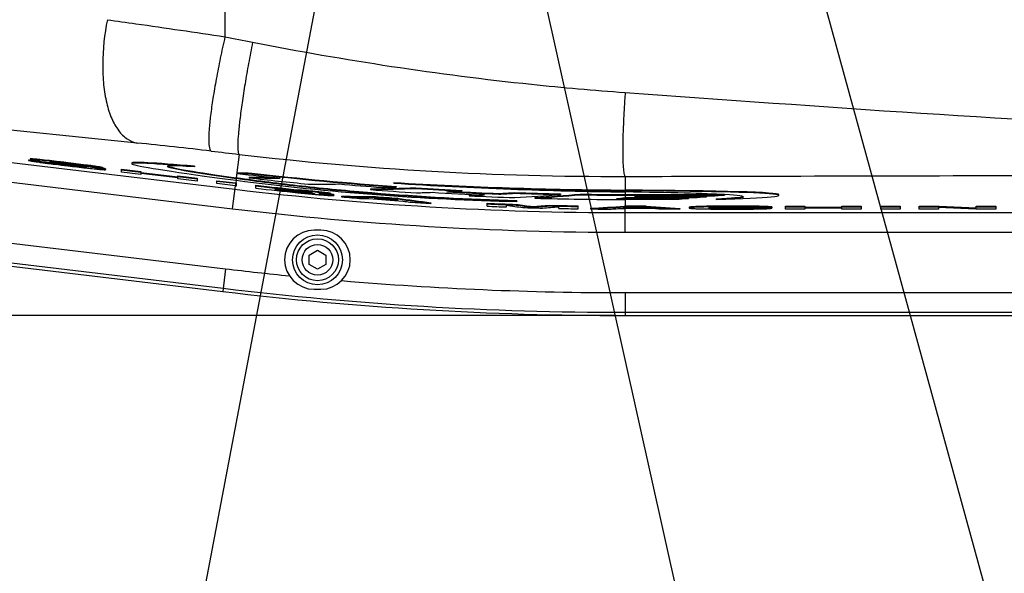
# Model space of a CAD drawing. Header units: millimetres. Extents: x 0 to 3360, y 0 to 2376.
# Tile 110 of 144: x 1596 to 1746, y 1737 to 1821. Entities that reach past the tile are written whole.
import ezdxf

# ---------------------------------------------------------------- set-up
doc = ezdxf.new("R2010")
doc.units = ezdxf.units.MM
doc.header["$LTSCALE"] = 184.8
doc.layers.get('0').update_dxf_attribs({"linetype": 'CONTINUOUS'})
for name, color, linetype in [('1_DESIGN', 7, 'CONTINUOUS'), ('DRA_ITEM', 7, 'CONTINUOUS'), ('DRAFT', 7, 'CONTINUOUS'), ('DRIV_DIM', 7, 'CONTINUOUS'), ('ROUND', 7, 'CONTINUOUS')]:
    doc.layers.add(name, color=color, linetype=linetype)
doc.styles.get("Standard").update_dxf_attribs({"font": 'txt', "width": 0.8})
doc.dimstyles.new('DIMSTYLE_2', dxfattribs={"dimtxt": 19, "dimasz": 9, "dimexe": 2, "dimexo": 1.5, "dimgap": 4.75, "dimtad": 1, "dimdec": 3, "dimdsep": 46, "dimtxsty": 'STANDARD', "dimblk": 'OPEN', "dimblk1": 'OPEN', "dimblk2": 'OPEN', "dimcen": 0.09, "dimadec": 3, "dimazin": 2, "dimtp": 0.5, "dimtm": 0.5, "dimtfac": 1, "dimtdec": 3, "dimtofl": 0, "dimtmove": 0, "dimatfit": 3, "dimldrblk": 'OPEN', "dimfxl": 1, "dimtolj": 1, "dimarcsym": 0})

# ---------------------------------------------------------------- blocks, each defined once
blk = doc.blocks.new('_OPEN')
at = {"color": 0, "linetype": 'BYBLOCK'}
for p, q in [((0, 0), (-1, 0.333)), ((-1, -0.333), (0, 0)), ((-1, 0), (0, 0))]:
    blk.add_line(p, q, dxfattribs=at)
blk = doc.blocks.new('*D60')
at = {"layer": 'DRIV_DIM', "color": 2, "linetype": 'CONTINUOUS'}
for p, q in [((1686.36, 1960.15), (1323.44, 1960.15)), ((1325.44, 1960.15), (1325.44, 1868.15)), ((1325.44, 1776.15), (1325.44, 1868.15)), ((1686.36, 1776.15), (1323.44, 1776.15))]:
    blk.add_line(p, q, dxfattribs=at)
at = {"layer": 'DRIV_DIM', "color": 2, "linetype": 'CONTINUOUS', "xscale": 9, "yscale": 9, "zscale": 9}
for p, rotation in [((1325.44, 1960.15), 90), ((1325.44, 1776.15), 270)]:
    blk.add_blockref('_OPEN', p, dxfattribs=dict(at, rotation=rotation))

msp = doc.modelspace()

# ---------------------------------------------------------------- linework, layer by layer
at = {"color": 7, "linetype": 'CONTINUOUS'}
for p, q in [((1596.98683, 1799.9046), (1596.98683, 1799.80382)), ((1596.98683, 1799.9046), (1597.56379, 1799.83542)), ((1596.98683, 1799.80382), (1599.94, 1799.44974)), ((1597.25262, 1800.01361), (1597.25262, 1799.91283)), ((1598.68979, 1799.92005), (1598.67998, 1799.92102)), ((1599.94, 1799.50089), (1599.94, 1799.44974)), ((1600.21618, 1799.46557), (1600.41835, 1799.43981)), ((1600.98962, 1799.21103), (1601.02023, 1799.20721)), ((1601.01084, 1799.27875), (1600.99675, 1799.28064)), ((1601.35301, 1799.39372), (1601.1994, 1799.41352)), ((1601.34431, 1799.32255), (1601.46133, 1799.30779)), ((1601.36585, 1799.39208), (1601.35301, 1799.39372)), ((1601.46133, 1799.30779), (1602.54791, 1799.17112)), ((1602.54791, 1799.17112), (1603.3431, 1799.07116)), ((1602.61794, 1799.31511), (1602.71597, 1799.30337)), ((1602.63722, 1799.37585), (1602.62538, 1799.37727)), ((1602.6492, 1799.47519), (1602.63722, 1799.47663)), ((1603.10973, 1799.01548), (1603.09776, 1799.01692)), ((1603.3431, 1799.07116), (1604.31885, 1798.94819)), ((1603.36442, 1799.14023), (1603.35199, 1799.14178)), ((1605.06713, 1798.79207), (1605.05682, 1798.79313)), ((1608.31507, 1798.58142), (1605.37382, 1798.93408)), ((1605.74611, 1798.6467), (1605.75719, 1798.64547)), ((1605.75719, 1798.64547), (1605.77312, 1798.6437)), ((1606.68989, 1798.86095), (1606.6767, 1798.8628)), ((1606.70445, 1798.9597), (1606.68989, 1798.96173)), ((1607.32939, 1798.6312), (1607.31631, 1798.63299)), ((1607.76588, 1798.70051), (1607.75138, 1798.70286)), ((1607.78346, 1798.79843), (1607.76588, 1798.80129)), ((1608.08451, 1798.52299), (1608.07049, 1798.52513)), ((1608.32699, 1798.68077), (1608.32699, 1798.57999)), ((1608.72074, 1798.4934), (1608.72074, 1798.39262)), ((1611.15218, 1797.99555), (1611.15218, 1798.44804)), ((1611.15218, 1798.44804), (1614.10534, 1798.09396)), ((1611.15218, 1798.34726), (1614.10534, 1797.99318)), ((1612.69757, 1799.40235), (1612.69757, 1799.30157)), ((1622.2506, 1798.80427), (1622.25776, 1798.80376)), ((1622.25776, 1798.90453), (1622.25776, 1798.80376)), ((1614.10534, 1797.64147), (1611.15218, 1797.99555)), ((1614.10534, 1798.09396), (1614.10534, 1797.85923)), ((1619.7262, 1797.18528), (1614.10534, 1797.85923)), ((1614.10534, 1797.79619), (1614.10534, 1797.64147)), ((1619.7262, 1797.12225), (1614.10534, 1797.79619)), ((1614.11726, 1797.95858), (1619.71037, 1797.28796)), ((1619.7262, 1797.18528), (1619.7262, 1797.42001)), ((1619.7262, 1797.42001), (1622.67936, 1797.06593)), ((1619.7262, 1797.31923), (1622.67936, 1796.96515)), ((1619.7262, 1796.96753), (1619.7262, 1797.12225)), ((1622.67936, 1796.61344), (1619.7262, 1796.96753)), ((1622.67936, 1797.06593), (1622.67936, 1796.61344)), ((1628.80954, 1797.91361), (1628.80954, 1797.81284)), ((1630.57792, 1797.24809), (1630.57792, 1797.14736)), ((1630.99336, 1797.86797), (1630.99336, 1797.76725)), ((1625.68175, 1796.25345), (1625.68175, 1796.70594)), ((1625.68175, 1796.70594), (1628.53659, 1796.36364)), ((1628.52468, 1796.26429), (1625.68175, 1796.60516)), ((1628.4831, 1795.91757), (1625.68175, 1796.25345)), ((1628.63491, 1795.89939), (1628.63491, 1796.35186)), ((1631.59792, 1795.55403), (1631.59792, 1796.00619)), ((1634.55108, 1795.4394), (1634.55108, 1795.51594)), ((1634.55108, 1795.29062), (1634.55108, 1795.37645)), ((1649.07792, 1795.45216), (1649.07792, 1795.3518)), ((1652.64151, 1796.42674), (1652.64151, 1796.32643)), ((1652.99336, 1795.8265), (1652.99336, 1795.72619)), ((1655.99336, 1795.62444), (1655.99336, 1795.52418)), ((1637.55347, 1795.0628), (1638.02182, 1795.01534)), ((1638.003, 1795.08048), (1637.59284, 1795.12171)), ((1638.20887, 1795.06006), (1638.003, 1795.08048)), ((1638.02182, 1795.01534), (1638.03877, 1795.01362)), ((1639.07388, 1794.76351), (1639.24219, 1794.74742)), ((1640.01539, 1794.67529), (1640.16543, 1794.66167)), ((1640.16543, 1794.66167), (1640.45908, 1794.63541)), ((1640.45908, 1794.63541), (1640.51818, 1794.63019)), ((1641.21221, 1794.57083), (1641.33115, 1794.56106)), ((1641.85306, 1794.82219), (1641.84235, 1794.82341)), ((1641.86497, 1794.92131), (1641.85306, 1794.92268)), ((1642.97745, 1794.54625), (1642.96591, 1794.54774)), ((1643.02667, 1794.74915), (1643.02667, 1794.64868)), ((1643.47949, 1794.5547), (1643.47949, 1794.45424)), ((1644.6706, 1794.3445), (1644.6706, 1794.24407)), ((1649.8091, 1794.27476), (1649.8091, 1794.1744)), ((1653.14618, 1794.03046), (1653.14618, 1793.93015)), ((1653.15959, 1794.02861), (1653.14618, 1794.03046)), ((1653.24303, 1793.9168), (1653.22962, 1793.91865)), ((1660.63175, 1795.02079), (1660.62755, 1795.02062)), ((1662.99336, 1795.22386), (1662.99336, 1795.12368)), ((1664.07792, 1794.50641), (1664.07792, 1794.40623)), ((1668.62755, 1794.74625), (1668.62755, 1794.64611)), ((1668.63335, 1794.64645), (1668.62755, 1794.64611)), ((1670.99336, 1794.88734), (1670.98725, 1794.88696)), ((1670.99336, 1794.88734), (1670.99336, 1794.78722)), ((1674.09609, 1794.12958), (1674.09609, 1794.02948)), ((1677.99336, 1794.69881), (1677.99336, 1794.59873)), ((1680.99336, 1794.64825), (1680.98542, 1794.6476)), ((1680.99336, 1794.64825), (1680.99336, 1794.54818)), ((1686.5431, 1793.97951), (1686.5338, 1793.97865)), ((1687.86152, 1794.60075), (1702.6756, 1794.60075)), ((1687.86152, 1794.50069), (1702.99336, 1794.50069)), ((1698.8077, 1794.0991), (1687.86152, 1794.0991)), ((1687.86152, 1794.07694), (1697.5338, 1794.07694)), ((1687.86152, 1793.97687), (1697.5338, 1793.97687)), ((1696.09609, 1793.83893), (1687.86152, 1793.83893)), ((1690.53748, 1794.361), (1689.26358, 1794.23878)), ((1689.26358, 1794.23878), (1700.26358, 1794.23878)), ((1690.30649, 1794.33884), (1700.26358, 1794.33884)), ((1701.53748, 1794.361), (1690.53748, 1794.361)), ((1697.5338, 1793.97687), (1696.09609, 1793.83893)), ((1697.5338, 1794.07694), (1697.5338, 1793.97687)), ((1700.26358, 1794.23878), (1698.8077, 1794.0991)), ((1700.26358, 1794.33884), (1700.26358, 1794.23878)), ((1702.99336, 1794.50069), (1701.53748, 1794.361)), ((1701.72896, 1793.94287), (1701.72896, 1793.84281)), ((1702.99336, 1794.58333), (1702.99336, 1794.50069)), ((1703.00602, 1794.5837), (1703.01204, 1794.58337)), ((1711.28915, 1794.48665), (1711.28915, 1794.58671)), ((1653.21508, 1793.7117), (1653.20103, 1793.7137)), ((1658.28468, 1793.34846), (1658.28468, 1793.24822)), ((1666.83901, 1792.81374), (1666.83901, 1793.26341)), ((1669.79218, 1792.69793), (1669.79218, 1792.95224)), ((1671.24908, 1793.09676), (1671.24908, 1792.99665)), ((1671.26229, 1793.09498), (1671.24908, 1793.09676)), ((1671.3452, 1793.63744), (1671.3452, 1793.53732)), ((1673.76911, 1792.66237), (1673.75622, 1792.66405)), ((1673.76911, 1792.76247), (1673.76911, 1792.66237)), ((1673.77651, 1792.66292), (1673.76911, 1792.66237)), ((1676.28914, 1792.95417), (1676.28141, 1792.95357)), ((1676.28914, 1792.95417), (1676.28914, 1792.85409)), ((1677.74603, 1792.4731), (1677.74603, 1792.7273)), ((1680.6992, 1792.42195), (1680.6992, 1792.87126)), ((1682.58923, 1792.49845), (1682.58923, 1792.39838)), ((1687.72774, 1792.81981), (1687.72117, 1792.81936)), ((1687.72774, 1792.81981), (1687.72774, 1792.71974)), ((1687.86152, 1792.52811), (1687.85536, 1792.52766)), ((1691.0648, 1792.81979), (1687.86152, 1792.81979)), ((1687.86152, 1792.71973), (1691.0648, 1792.71973)), ((1689.33228, 1792.63675), (1687.86152, 1792.52811)), ((1687.86152, 1792.5066), (1691.13372, 1792.5066)), ((1691.97044, 1792.44401), (1687.86152, 1792.44401)), ((1689.74878, 1792.60666), (1688.92489, 1792.60666)), ((1691.13372, 1792.5066), (1689.33228, 1792.63675)), ((1691.0648, 1792.81979), (1691.0648, 1792.71973)), ((1691.0648, 1792.81979), (1696.20332, 1792.47058)), ((1691.0648, 1792.71973), (1696.20332, 1792.37052)), ((1692.97452, 1792.37052), (1691.97044, 1792.44401)), ((1696.20332, 1792.37052), (1692.97452, 1792.37052)), ((1696.20332, 1792.47058), (1696.20332, 1792.37052)), ((1697.62083, 1792.64293), (1697.62083, 1792.54287)), ((1701.53632, 1792.55612), (1701.52561, 1792.55645)), ((1707.2383, 1792.59196), (1707.23183, 1792.59148)), ((1707.2383, 1792.59196), (1707.2383, 1792.4919)), ((1707.2383, 1792.59196), (1710.19147, 1792.59196)), ((1707.2383, 1792.4919), (1710.19147, 1792.4919)), ((1710.221, 1792.60427), (1707.26784, 1792.60427)), ((1710.19147, 1792.59196), (1710.19147, 1792.4919)), ((1710.221, 1792.70433), (1710.221, 1792.60427)), ((1712.26853, 1792.37052), (1712.26853, 1792.81979)), ((1712.26853, 1792.81979), (1715.22169, 1792.81979)), ((1712.26853, 1792.71973), (1715.22169, 1792.71973)), ((1715.22169, 1792.37052), (1712.26853, 1792.37052)), ((1715.22169, 1792.81979), (1715.22169, 1792.58673)), ((1715.22169, 1792.68679), (1720.84255, 1792.68679)), ((1715.22169, 1792.58673), (1720.84255, 1792.58673)), ((1715.22169, 1792.52414), (1715.22169, 1792.37052)), ((1720.84255, 1792.52414), (1715.22169, 1792.52414)), ((1720.84255, 1792.58673), (1720.84255, 1792.81979)), ((1720.84255, 1792.81979), (1723.79571, 1792.81979)), ((1720.84255, 1792.71973), (1723.79571, 1792.71973)), ((1720.84255, 1792.37052), (1720.84255, 1792.52414)), ((1723.79571, 1792.37052), (1720.84255, 1792.37052)), ((1723.79571, 1792.81979), (1723.79571, 1792.37052)), ((1726.7981, 1792.37052), (1726.7981, 1792.81979)), ((1726.7981, 1792.81979), (1729.75126, 1792.81979)), ((1726.7981, 1792.71973), (1729.75126, 1792.71973)), ((1729.75126, 1792.37052), (1726.7981, 1792.37052)), ((1729.75126, 1792.81979), (1729.75126, 1792.37052)), ((1732.62567, 1792.37052), (1732.62567, 1792.81979)), ((1732.62567, 1792.81979), (1735.71666, 1792.81979)), ((1732.62567, 1792.71973), (1735.71666, 1792.71973)), ((1735.57885, 1792.37052), (1732.62567, 1792.37052)), ((1735.57885, 1792.6102), (1735.57885, 1792.37052)), ((1741.25876, 1792.37052), (1735.57885, 1792.6102)), ((1735.71666, 1792.81979), (1735.71666, 1792.71973)), ((1735.71666, 1792.81979), (1741.34735, 1792.58082)), ((1735.71666, 1792.71973), (1741.34735, 1792.48076)), ((1744.30052, 1792.37052), (1741.25876, 1792.37052)), ((1741.34735, 1792.48076), (1741.34735, 1792.81979)), ((1741.34735, 1792.81979), (1744.30052, 1792.81979)), ((1741.34735, 1792.71973), (1744.30052, 1792.71973)), ((1744.30052, 1792.81979), (1744.30052, 1792.37052)), ((1641.49336, 1789.14829), (1640.49336, 1789.14829)), ((1640.49336, 1780.14829), (1641.49336, 1780.14829))]:
    msp.add_line(p, q, dxfattribs=at)
at = {"color": 9, "linetype": 'CONTINUOUS'}
for p, q in [((1598.67998, 1799.92102), (1598.67998, 1799.82024)), ((1600.41099, 1799.55579), (1600.41099, 1799.52193)), ((1601.01084, 1799.36469), (1601.01084, 1799.27875)), ((1601.36585, 1799.46011), (1601.36585, 1799.39208)), ((1602.63722, 1799.47663), (1602.63722, 1799.37585)), ((1603.10973, 1799.10052), (1603.10973, 1799.01548)), ((1603.36442, 1799.22445), (1603.36442, 1799.14023)), ((1605.06713, 1798.85198), (1605.06713, 1798.79207)), ((1606.68989, 1798.96173), (1606.68989, 1798.86095)), ((1607.32939, 1798.6996), (1607.32939, 1798.6312)), ((1607.76588, 1798.80129), (1607.76588, 1798.70051)), ((1608.08451, 1798.60906), (1608.08451, 1798.52299)), ((1628.61658, 1797.03078), (1628.58545, 1796.77115)), ((1628.52468, 1796.26429), (1628.4831, 1795.91757)), ((1638.23269, 1795.29723), (1638.23269, 1795.19667)), ((1637.59284, 1795.19879), (1637.59284, 1795.12171)), ((1637.60269, 1795.05781), (1637.60269, 1794.97203)), ((1639.04116, 1795.05015), (1639.04116, 1794.98004)), ((1639.50341, 1794.86401), (1639.50341, 1794.78741)), ((1639.7585, 1794.96867), (1639.7585, 1794.92178)), ((1640.21797, 1794.78681), (1640.21797, 1794.73224)), ((1641.85306, 1794.92268), (1641.85306, 1794.82219)), ((1642.97745, 1794.64672), (1642.97745, 1794.54625)), ((1687.86152, 1795.17311), (1687.86152, 1794.98162)), ((1687.86152, 1794.50069), (1687.86152, 1794.0991)), ((1687.86152, 1793.97687), (1687.86152, 1793.83893)), ((1687.86152, 1792.71973), (1687.86152, 1792.52811)), ((1687.86152, 1792.5066), (1687.86152, 1792.44401)), ((1699.39273, 1792.77664), (1699.39273, 1792.67658)), ((1701.53632, 1792.55612), (1701.53632, 1792.45606)), ((1704.13748, 1792.52582), (1704.13748, 1792.42576)), ((1704.17686, 1792.82737), (1704.17686, 1792.72731)), ((1705.9586, 1792.54004), (1705.9586, 1792.43998)), ((1707.06112, 1792.81362), (1707.06112, 1792.71356)), ((1709.11612, 1792.7747), (1709.11612, 1792.67464))]:
    msp.add_line(p, q, dxfattribs=at)
at = {"color": 7, "linetype": 'CONTINUOUS'}
for centre, radius, start, end in [((1622.95329, 1979.21353), 181.18032, 262.4574201, 262.7906939), ((1628.49676, 2019.90655), 222.40314, 262.6151312, 262.895383), ((1601.28697, 1805.40925), 5.95214, 260.6641202, 261.5370129), ((1599.70336, 1790.58211), 9.00173, 85.0034471, 85.7795593), ((1651.76212, 2206.77465), 410.71396, 262.9032289, 263.1775151), ((1682.43332, 2434.66064), 640.42024, 262.72771427, 262.9068115), ((1645.24078, 2150.72958), 354.2911, 263.1479788, 263.5996383), ((1605.96843, 1787.66339), 11.28199, 80.1431551, 80.7421178), ((1605.44462, 1781.11711), 17.60494, 80.6380821, 81.3758723), ((1687.86152, 2291.14829), 496.85713, 263.1742026, 263.9285374), ((1687.86152, 2291.14829), 497.3111, 263.3856092, 264.4284147), ((1687.86152, 2291.14829), 496.54755, 263.4236487, 265.9733077), ((1687.86152, 2291.14829), 496.64761, 263.4249795, 265.9741203), ((1687.86152, 2291.14829), 498.77777, 263.1628458, 263.1804088), ((1687.86152, 2291.14829), 498.42857, 263.1628458, 263.1756082), ((1687.86152, 2291.14829), 498.3285, 263.1628458, 263.1742314), ((1687.86152, 2291.14829), 498.3285, 263.5172168, 264.2844048), ((1687.86152, 2291.14829), 498.42857, 263.5185238, 264.285556), ((1687.86152, 2291.14829), 498.77777, 263.5230811, 264.2600222), ((1687.86152, 2291.14829), 498.49115, 263.8608428, 264.2635341), ((1687.86152, 2291.14829), 498.56725, 263.8617835, 264.213247), ((1687.86152, 2291.14829), 498.62984, 263.8625569, 264.209428), ((1687.86152, 2291.14829), 498.71519, 263.8636113, 264.2161063), ((1687.86152, 2291.14829), 496.85713, 264.9712877, 265.723328), ((1687.86152, 2291.14829), 497.3111, 265.5271555, 266.3356778), ((1691.25242, 2437.03328), 641.76907, 266.55081753, 269.69726678), ((1691.25331, 2437.10114), 641.937, 266.551641, 269.69726621), ((1687.86152, 2291.14829), 496.54755, 266.3202574, 267.1293037), ((1687.86152, 2291.14829), 496.64761, 266.3209998, 267.1298826), ((1660.24456, 2017.25914), 223.43727, 264.1839853, 264.5742584), ((1662.55703, 2039.24261), 245.60434, 264.2561776, 264.5133558), ((1652.09448, 1935.13009), 140.75661, 264.3385772, 264.6789276), ((1648.11327, 1890.0344), 95.63548, 264.6024934, 264.7196633), ((1657.88254, 1990.39732), 196.53587, 264.5576304, 264.7840195), ((1644.01251, 1845.5717), 50.98408, 264.7101223, 264.926058), ((1642.23814, 1825.37579), 30.71039, 264.891101, 265.8203314), ((1637.42149, 1773.12256), 21.8387, 82.7532621, 83.2432525), ((1641.66846, 1817.64354), 22.95718, 265.8318352, 266.2705318), ((1641.48516, 1814.86544), 20.17304, 266.2767831, 266.3985228), ((1640.75146, 1803.06635), 8.35117, 266.337317, 267.2524798), ((1651.82035, 1922.68559), 128.5532, 264.9561427, 265.2665996), ((1647.75396, 1873.10499), 78.80609, 265.3251261, 265.9226223), ((1640.42641, 1774.85442), 19.85639, 82.6521137, 83.1225123), ((1641.26859, 1781.36984), 13.38635, 81.9025692, 82.4456645), ((1687.86152, 2291.14829), 498.77777, 265.0323348, 265.3931849), ((1687.86152, 2291.14829), 498.70428, 265.5082274, 266.1126449), ((1687.86152, 2291.14829), 498.64169, 265.6052297, 266.0157855), ((1687.86152, 2291.14829), 498.3285, 265.6206247, 266.0053356), ((1687.86152, 2291.14829), 498.42857, 265.6215056, 266.0061388), ((1687.86152, 2291.14829), 498.54163, 265.7610738, 265.8548633), ((1687.86152, 2291.14829), 497.08412, 266.6072125, 267.5305404), ((1687.86152, 2291.14829), 496.87459, 266.8580121, 267.7815312), ((1687.86152, 2291.14829), 496.77453, 266.9797266, 267.7810841), ((1687.86152, 2291.14829), 497.3111, 267.2588188, 268.0659751), ((1687.86152, 2291.14829), 496.54755, 268.0532365, 268.8612542), ((1687.86152, 2291.14829), 496.64761, 268.0536289, 268.8614837), ((1687.86152, 2291.14829), 497.30936, 268.4138609, 270), ((1687.86152, 2291.14829), 496.54755, 269.2074689, 270), ((1687.86152, 2291.14829), 496.64761, 269.2076285, 270), ((1687.86152, 2291.14829), 497.17142, 269.8469889, 270), ((1687.86152, 2291.14829), 497.07136, 269.9672474, 270), ((1687.86152, 2291.14829), 497.04919, 269.9937958, 270), ((1687.86152, 2291.14829), 498.77777, 266.2288169, 266.6004441), ((1687.86152, 2291.14829), 498.3285, 267.5822001, 268.0896148), ((1687.86152, 2291.14829), 498.42857, 267.5826858, 268.0899985), ((1687.86152, 2291.14829), 498.77777, 267.5843792, 267.9238778), ((1687.86152, 2291.14829), 498.77777, 268.2112622, 268.5506347), ((1687.86152, 2291.14829), 498.3285, 268.6693355, 269.1764771), ((1687.86152, 2291.14829), 498.42857, 268.6696027, 269.1766425), ((1687.86152, 2291.14829), 498.77777, 268.8379302, 269.177219), ((1687.86152, 2291.14829), 498.77777, 269.3943477, 269.7539489), ((1687.86152, 2291.14829), 498.70428, 269.8692706, 270), ((1687.86152, 2291.14829), 498.64169, 269.9665299, 270), ((1687.86152, 2291.14829), 498.3285, 269.9846181, 270), ((1687.86152, 2291.14829), 498.42857, 269.9846211, 270), ((1704.39367, 1535.79778), 257.02969, 89.4053758, 90.0483299), ((1704.39367, 1535.69778), 257.02962, 89.4053757, 90.04833), ((1706.29704, 1805.17226), 12.61546, 273.6401571, 274.24941), ((1640.49336, 1784.64829), 4.5, 90, 270), ((1641.49336, 1784.64829), 4.5, 270, 90)]:
    msp.add_arc(centre, radius, start, end, dxfattribs=at)
at = {"color": 9, "linetype": 'CONTINUOUS'}
for start, end in [(263.1628458, 264.261448), (265.1567135, 270)]:
    msp.add_arc((1687.86152, 2291.14829), 511.50928, start, end, dxfattribs=at)
at = {"color": 7, "linetype": 'CONTINUOUS'}
for centre, major_axis, ratio, start_param, end_param in [((1661.99336, 1793.71097), (49.29566, -5.59282), 0.019844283, 8.793705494, 10.25319118), ((1661.99336, 1793.81175), (49.29566, -5.59282), 0.019844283, 8.793705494, 9.427029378), ((1661.99336, 1793.71097), (43.89555, -5.18154), 0.021386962, 2.705620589, 3.851037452), ((1661.99336, 1793.81175), (43.89555, -5.18154), 0.021386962, -3.085164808, -2.431731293), ((1640.30648, 2291.14829), (495.65401, 0), 0.995386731, -1.593993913, -1.589586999), ((1640.29679, 2291.14829), (495.755, 0), 0.995386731, -1.593969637, -1.589563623), ((1640.24609, 2291.14829), (496.28344, 0), 0.995386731, -1.590278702, -1.582831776), ((1640.2364, 2291.14829), (496.38443, 0), 0.995386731, -1.590255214, -1.580721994), ((1640.15279, 2291.14829), (497.25595, 0), 0.995386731, -1.571952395, -1.56243685), ((1640.07421, 2291.14829), (498.07489, 0), 0.995386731, -1.552718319, -1.538829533), ((1640.06452, 2291.14829), (498.17588, 0), 0.995386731, -1.552702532, -1.538816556), ((1640.0924, 2291.14829), (497.88538, 0), 0.995386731, -1.549269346, -1.544881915), ((1654.01503, 2291.14829), (498.04267, 0), 0.997688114, -1.58955975, -1.579241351), ((1654.0082, 2291.14829), (498.1432, 0), 0.997688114, -1.589542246, -1.579225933), ((1651.37324, 2291.14829), (498.5163, 0), 0.997317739, -1.577962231, -1.575948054), ((1651.0374, 2291.14829), (498.53933, 0), 0.997268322, -1.573576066, -1.570041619), ((1724.25912, 2291.14829), (503.77461, 0), 0.997386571, -1.715904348, -1.712319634), ((1722.05248, 2291.14829), (503.11137, 0), 0.997688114, -1.708188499, -1.708021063), ((1722.04564, 2291.14829), (503.01084, 0), 0.997688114, -1.7081755, -1.697896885), ((1722.05248, 2291.14829), (503.11137, 0), 0.997688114, -1.707994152, -1.697885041), ((1639.99949, 2291.14829), (498.85373, 0), 0.995386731, -1.538559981, -1.53381465), ((1639.99949, 2291.14829), (498.85373, 0), 0.995386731, -1.529425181, -1.524686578), ((1639.93485, 2291.14829), (499.52742, 0), 0.995386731, -1.522445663, -1.519761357), ((1639.92516, 2291.14829), (499.62841, 0), 0.995386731, -1.522436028, -1.517694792), ((1639.93485, 2291.14829), (499.52742, 0), 0.995386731, -1.513325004, -1.508592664), ((1639.92516, 2291.14829), (499.62841, 0), 0.995386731, -1.51330559, -1.508573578), ((1639.86013, 2291.14829), (500.30626, 0), 0.995386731, -1.50835839, -1.494502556), ((1639.84194, 2291.14829), (500.49578, 0), 0.995386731, -1.502302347, -1.48849801), ((1639.83225, 2291.14829), (500.59677, 0), 0.995386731, -1.502296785, -1.488479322), ((1639.73005, 2291.14829), (501.66196, 0), 0.995386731, -1.47734445, -1.474812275), ((1661.99336, 1794.269), (49.29579, 0.31784), 0.019955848, -0.000128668, 1.018241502), ((1661.99336, 1794.16894), (49.29579, 0.31784), 0.019955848, 5.649732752, 7.301426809), ((1661.99336, 1794.16894), (43.89569, 0.08341), 0.021530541, 0.364406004, 0.940551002), ((1661.99336, 1794.16894), (43.89569, 0.08341), 0.021530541, -0.438921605, 0.364021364), ((1661.99336, 1794.269), (43.89569, 0.08341), 0.021530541, -0.438921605, -0.051664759), ((1724.74254, 2291.14829), (503.87844, 0), 0.997317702, -1.711553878, -1.709541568), ((1739.25035, 2291.14829), (505.58354, 0), 0.99482098, -1.708614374, -1.703623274), ((1739.30136, 2291.14829), (505.35557, 0), 0.99480597, -1.705868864, -1.700863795), ((1739.29107, 2291.14829), (505.25446, 0), 0.99480597, -1.705849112, -1.700843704), ((1636.7272, 2291.14829), (502.35548, 0), 0.994805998, -1.496992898, -1.491977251), ((1636.71691, 2291.14829), (502.45659, 0), 0.994805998, -1.496972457, -1.491957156), ((1636.76692, 2291.14829), (502.68886, 0), 0.99482098, -1.494175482, -1.489185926), ((1653.83914, 2291.14829), (500.63154, 0), 0.99768812, -1.51333708, -1.50306599), ((1653.83231, 2291.14829), (500.73206, 0), 0.99768812, -1.513334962, -1.503052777), ((1651.16874, 2291.14829), (501.3067, 0), 0.997317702, -1.501820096, -1.499812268), ((1650.82909, 2291.14829), (501.35556, 0), 0.997268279, -1.497446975, -1.496876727)]:
    msp.add_ellipse(centre, major_axis=major_axis, ratio=ratio, start_param=start_param, end_param=end_param, dxfattribs=at)
for points, knots in [([(1596.98683, 1799.80382), (1597.07965, 1799.7683), (1597.39529, 1799.7073), (1597.70898, 1799.65402), (1597.92642, 1799.62134)], [0, 0, 0, 0, 0.311294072, 1, 1, 1, 1]), ([(1597.34031, 1800.02611), (1597.31811, 1800.02601), (1597.29674, 1800.02412), (1597.25262, 1800.02129), (1597.25262, 1800.01361)], [0, 0, 0, 0, 0.742912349, 1, 1, 1, 1]), ([(1597.38312, 1799.92494), (1597.35011, 1799.92562), (1597.32012, 1799.92163), (1597.25262, 1799.92386), (1597.25262, 1799.91283)], [0, 0, 0, 0, 0.749506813, 1, 1, 1, 1]), ([(1597.25262, 1799.91283), (1597.25262, 1799.90735), (1597.27645, 1799.89881), (1597.31054, 1799.88684), (1597.3783, 1799.87136), (1597.42897, 1799.86078), (1597.4589, 1799.8549)], [0, 0, 0, 0, 0.076100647, 0.266735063, 0.575957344, 1, 1, 1, 1]), ([(1598.67998, 1799.92102), (1598.40538, 1799.94818), (1597.9595, 1799.98749), (1597.51236, 1800.02689), (1597.34031, 1800.02611)], [0, 0, 0, 0, 0.615952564, 1, 1, 1, 1]), ([(1598.67998, 1799.82024), (1598.42127, 1799.84583), (1597.9895, 1799.88536), (1597.55685, 1799.92141), (1597.38312, 1799.92494)], [0, 0, 0, 0, 0.599390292, 1, 1, 1, 1]), ([(1597.4589, 1799.8549), (1597.49025, 1799.84875), (1597.64719, 1799.81946), (1597.80487, 1799.79432), (1597.93109, 1799.77488)], [0, 0, 0, 0, 0.200086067, 1, 1, 1, 1]), ([(1602.62538, 1799.37727), (1602.28581, 1799.41798), (1600.9716, 1799.57365), (1599.65662, 1799.72366), (1598.67998, 1799.82024)], [0, 0, 0, 0, 0.258428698, 1, 1, 1, 1]), ([(1602.63722, 1799.47663), (1602.2976, 1799.51735), (1600.98271, 1799.67315), (1599.66705, 1799.82328), (1598.68979, 1799.92005)], [0, 0, 0, 0, 0.258332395, 1, 1, 1, 1]), ([(1597.92642, 1799.62134), (1598.07597, 1799.59887), (1598.73661, 1799.50275), (1599.3984, 1799.4147), (1599.91047, 1799.34822)], [0, 0, 0, 0, 0.226524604, 1, 1, 1, 1]), ([(1597.93109, 1799.77488), (1598.02377, 1799.7606), (1598.43666, 1799.69957), (1598.85027, 1799.6436), (1599.17103, 1799.60086)], [0, 0, 0, 0, 0.224692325, 1, 1, 1, 1]), ([(1600.99675, 1799.28064), (1600.77347, 1799.31068), (1600.42042, 1799.36121), (1600.06799, 1799.41956), (1599.94, 1799.44974)], [0, 0, 0, 0, 0.63143854, 1, 1, 1, 1]), ([(1600.20578, 1799.56232), (1600.20578, 1799.56403), (1600.21472, 1799.56536), (1600.21943, 1799.56574), (1600.22401, 1799.5659)], [0, 0, 0, 0, 0.270697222, 1, 1, 1, 1]), ([(1600.3214, 1799.53596), (1600.30949, 1799.53793), (1600.27486, 1799.54401), (1600.24001, 1799.54984), (1600.21784, 1799.55641)], [0, 0, 0, 0, 0.342926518, 1, 1, 1, 1]), ([(1600.22401, 1799.5659), (1600.23172, 1799.56617), (1600.27908, 1799.56572), (1600.32633, 1799.56231), (1600.36584, 1799.55943)], [0, 0, 0, 0, 0.163079, 1, 1, 1, 1]), ([(1601.1994, 1799.41352), (1601.12897, 1799.42266), (1600.86595, 1799.45718), (1600.6031, 1799.49313), (1600.41099, 1799.52193)], [0, 0, 0, 0, 0.267707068, 1, 1, 1, 1]), ([(1600.48738, 1799.54963), (1600.51356, 1799.54737), (1600.62647, 1799.53728), (1600.7393, 1799.52626), (1600.82595, 1799.51757)], [0, 0, 0, 0, 0.231844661, 1, 1, 1, 1]), ([(1600.82595, 1799.51757), (1600.96791, 1799.50334), (1601.56567, 1799.43965), (1602.16271, 1799.36951), (1602.61794, 1799.31511)], [0, 0, 0, 0, 0.237333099, 1, 1, 1, 1]), ([(1603.09776, 1799.01692), (1602.92067, 1799.03816), (1602.22465, 1799.12235), (1601.52893, 1799.20921), (1601.01084, 1799.27875)], [0, 0, 0, 0, 0.254390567, 1, 1, 1, 1]), ([(1606.6767, 1798.8628), (1606.35855, 1798.90724), (1605.01325, 1799.0876), (1603.66594, 1799.25251), (1602.63722, 1799.37585)], [0, 0, 0, 0, 0.236670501, 1, 1, 1, 1]), ([(1606.68989, 1798.96173), (1606.3719, 1799.0062), (1605.0262, 1799.18676), (1603.67848, 1799.35176), (1602.6492, 1799.47519)], [0, 0, 0, 0, 0.236485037, 1, 1, 1, 1]), ([(1602.71597, 1799.30337), (1602.86555, 1799.28544), (1603.44999, 1799.21467), (1604.03418, 1799.14152), (1604.46818, 1799.08206)], [0, 0, 0, 0, 0.255901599, 1, 1, 1, 1]), ([(1605.05682, 1798.79313), (1604.90034, 1798.80937), (1604.25089, 1798.87984), (1603.60213, 1798.95644), (1603.10973, 1799.01548)], [0, 0, 0, 0, 0.240828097, 1, 1, 1, 1]), ([(1607.31631, 1798.63299), (1606.99839, 1798.67653), (1605.68167, 1798.85013), (1604.3639, 1799.01558), (1603.36442, 1799.14023)], [0, 0, 0, 0, 0.241611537, 1, 1, 1, 1]), ([(1604.31885, 1798.94819), (1604.40282, 1798.9376), (1604.73068, 1798.89599), (1605.0585, 1798.854), (1605.30203, 1798.82034)], [0, 0, 0, 0, 0.256097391, 1, 1, 1, 1]), ([(1604.46818, 1799.08206), (1604.57203, 1799.06783), (1604.87475, 1799.02438), (1605.17768, 1798.97847), (1605.37382, 1798.93408)], [0, 0, 0, 0, 0.342634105, 1, 1, 1, 1]), ([(1605.59877, 1798.74209), (1605.56109, 1798.7449), (1605.3837, 1798.75972), (1605.2066, 1798.77762), (1605.06713, 1798.79207)], [0, 0, 0, 0, 0.212288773, 1, 1, 1, 1]), ([(1605.30203, 1798.82034), (1605.32834, 1798.81671), (1605.4243, 1798.80328), (1605.52019, 1798.7893), (1605.58964, 1798.77816)], [0, 0, 0, 0, 0.274103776, 1, 1, 1, 1]), ([(1605.58964, 1798.77816), (1605.61593, 1798.77395), (1605.65994, 1798.7662), (1605.71959, 1798.75628), (1605.7469, 1798.74717), (1605.76758, 1798.74322), (1605.76758, 1798.73931)], [0, 0, 0, 0, 0.436825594, 0.75168015, 0.935829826, 1, 1, 1, 1]), ([(1605.76758, 1798.73931), (1605.76758, 1798.73572), (1605.74606, 1798.73615), (1605.721, 1798.73414), (1605.664, 1798.73777), (1605.62312, 1798.74028), (1605.59877, 1798.74209)], [0, 0, 0, 0, 0.063508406, 0.251509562, 0.568077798, 1, 1, 1, 1]), ([(1605.77312, 1798.6437), (1605.89961, 1798.62968), (1606.38656, 1798.57618), (1606.87376, 1798.52479), (1607.23463, 1798.48914)], [0, 0, 0, 0, 0.259778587, 1, 1, 1, 1]), ([(1607.75138, 1798.70286), (1607.67306, 1798.7155), (1607.31969, 1798.77118), (1606.96562, 1798.82239), (1606.68989, 1798.86095)], [0, 0, 0, 0, 0.221749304, 1, 1, 1, 1]), ([(1607.76588, 1798.80129), (1607.68772, 1798.81395), (1607.33437, 1798.86977), (1606.98031, 1798.92106), (1606.70445, 1798.9597)], [0, 0, 0, 0, 0.221331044, 1, 1, 1, 1]), ([(1607.23463, 1798.48914), (1607.42959, 1798.46988), (1607.71088, 1798.4429), (1608.06638, 1798.41236), (1608.28972, 1798.395), (1608.46551, 1798.38465), (1608.60601, 1798.37775), (1608.66868, 1798.38227), (1608.72074, 1798.38368), (1608.72074, 1798.39262)], [0, 0, 0, 0, 0.393777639, 0.56739821, 0.718489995, 0.840976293, 0.929647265, 0.982018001, 1, 1, 1, 1]), ([(1608.07049, 1798.52513), (1608.01346, 1798.5338), (1607.76663, 1798.57054), (1607.51948, 1798.60514), (1607.32939, 1798.6312)], [0, 0, 0, 0, 0.231137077, 1, 1, 1, 1]), ([(1608.17987, 1798.62288), (1608.15493, 1798.6287), (1608.0177, 1798.65852), (1607.87921, 1798.68216), (1607.76588, 1798.70051)], [0, 0, 0, 0, 0.182393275, 1, 1, 1, 1]), ([(1608.32699, 1798.68077), (1608.28234, 1798.69925), (1608.13958, 1798.73461), (1607.99624, 1798.76206), (1607.89976, 1798.77885)], [0, 0, 0, 0, 0.330421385, 1, 1, 1, 1]), ([(1608.32699, 1798.57999), (1608.31873, 1798.58341), (1608.27069, 1798.60098), (1608.22094, 1798.61329), (1608.17987, 1798.62288)], [0, 0, 0, 0, 0.174848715, 1, 1, 1, 1]), ([(1608.62038, 1798.42913), (1608.60119, 1798.43358), (1608.49771, 1798.45569), (1608.39337, 1798.47352), (1608.30841, 1798.48756)], [0, 0, 0, 0, 0.186147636, 1, 1, 1, 1]), ([(1608.72074, 1798.4934), (1608.72074, 1798.50203), (1608.67773, 1798.51334), (1608.61723, 1798.53305), (1608.48699, 1798.55722), (1608.3894, 1798.57482), (1608.33063, 1798.58464)], [0, 0, 0, 0, 0.064306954, 0.244102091, 0.556086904, 1, 1, 1, 1]), ([(1608.72074, 1798.39262), (1608.72074, 1798.402), (1608.67259, 1798.4134), (1608.64623, 1798.42314), (1608.62038, 1798.42913)], [0, 0, 0, 0, 0.261051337, 1, 1, 1, 1]), ([(1671.3452, 1793.53732), (1663.98377, 1793.73309), (1653.02611, 1794.32716), (1638.79396, 1795.6967), (1631.91346, 1796.5581), (1628.61658, 1797.03078)], [0, 0, 0, 0, 0.515082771, 0.767038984, 1, 1, 1, 1]), ([(1671.3452, 1793.63744), (1663.98613, 1793.83319), (1653.03187, 1794.42711), (1638.80367, 1795.7962), (1631.92477, 1796.65732), (1628.62846, 1797.12986)], [0, 0, 0, 0, 0.515060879, 0.767015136, 1, 1, 1, 1]), ([(1628.58545, 1796.77115), (1635.68565, 1795.83439), (1649.92115, 1794.39976), (1664.20977, 1793.70061), (1671.3452, 1793.53732)], [0, 0, 0, 0, 0.500854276, 1, 1, 1, 1]), ([(1641.85306, 1794.92268), (1641.56961, 1794.95508), (1640.36334, 1795.08508), (1639.15602, 1795.20481), (1638.23269, 1795.29723)], [0, 0, 0, 0, 0.235155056, 1, 1, 1, 1]), ([(1652.64151, 1796.32643), (1658.56863, 1795.94373), (1670.3046, 1795.34406), (1682.05199, 1795.06183), (1687.86152, 1794.98162)], [0, 0, 0, 0, 0.505505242, 1, 1, 1, 1]), ([(1638.03582, 1795.15351), (1638.37602, 1795.11933), (1639.00587, 1795.05334), (1639.63635, 1794.98921), (1639.92467, 1794.94627)], [0, 0, 0, 0, 0.539794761, 1, 1, 1, 1]), ([(1641.84235, 1794.82341), (1641.55948, 1794.85569), (1640.35677, 1794.9852), (1639.15303, 1795.10457), (1638.23269, 1795.19667)], [0, 0, 0, 0, 0.235370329, 1, 1, 1, 1]), ([(1639.7585, 1794.92178), (1639.70501, 1794.92537), (1639.46571, 1794.94235), (1639.22666, 1794.96284), (1639.04116, 1794.98004)], [0, 0, 0, 0, 0.223446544, 1, 1, 1, 1]), ([(1639.25555, 1794.88993), (1639.31985, 1794.88333), (1639.56511, 1794.85785), (1639.81023, 1794.83104), (1639.99091, 1794.80958)], [0, 0, 0, 0, 0.262128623, 1, 1, 1, 1]), ([(1639.94631, 1794.91094), (1639.93259, 1794.91153), (1639.86995, 1794.91457), (1639.80736, 1794.91851), (1639.7585, 1794.92178)], [0, 0, 0, 0, 0.219022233, 1, 1, 1, 1]), ([(1639.92467, 1794.94627), (1639.94711, 1794.94292), (1639.98435, 1794.93693), (1640.03393, 1794.92833), (1640.05719, 1794.92136), (1640.0735, 1794.91683), (1640.0735, 1794.9135)], [0, 0, 0, 0, 0.444117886, 0.754959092, 0.934747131, 1, 1, 1, 1]), ([(1640.0735, 1794.9135), (1640.0735, 1794.91068), (1640.05746, 1794.91004), (1640.0228, 1794.90677), (1639.97804, 1794.90956), (1639.94631, 1794.91094)], [0, 0, 0, 0, 0.066008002, 0.25488344, 1, 1, 1, 1]), ([(1640.17628, 1794.78681), (1640.19667, 1794.78421), (1640.26928, 1794.77481), (1640.34183, 1794.76492), (1640.39388, 1794.75693)], [0, 0, 0, 0, 0.280750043, 1, 1, 1, 1]), ([(1640.52632, 1794.72745), (1640.52632, 1794.72368), (1640.50449, 1794.72301), (1640.47822, 1794.72031), (1640.41926, 1794.72211), (1640.37664, 1794.72358), (1640.35115, 1794.72478)], [0, 0, 0, 0, 0.064249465, 0.250660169, 0.565200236, 1, 1, 1, 1]), ([(1640.39388, 1794.75693), (1640.42723, 1794.75181), (1640.4732, 1794.7458), (1640.51075, 1794.73444), (1640.52632, 1794.73062), (1640.52632, 1794.72745)], [0, 0, 0, 0, 0.742003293, 0.930190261, 1, 1, 1, 1]), ([(1641.22524, 1794.73988), (1641.55321, 1794.7142), (1642.11279, 1794.67524), (1642.67326, 1794.63703), (1642.90545, 1794.63676)], [0, 0, 0, 0, 0.586235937, 1, 1, 1, 1]), ([(1642.80415, 1794.56793), (1642.68478, 1794.58238), (1642.1588, 1794.64269), (1641.63223, 1794.69766), (1641.22524, 1794.73988)], [0, 0, 0, 0, 0.227111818, 1, 1, 1, 1]), ([(1642.93065, 1794.67936), (1642.79021, 1794.70728), (1642.43038, 1794.75351), (1642.07083, 1794.7973), (1641.85306, 1794.82219)], [0, 0, 0, 0, 0.395147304, 1, 1, 1, 1]), ([(1643.02667, 1794.74915), (1643.02667, 1794.75668), (1642.9887, 1794.76499), (1642.93811, 1794.78042), (1642.83098, 1794.7975), (1642.6941, 1794.81888), (1642.52026, 1794.84226), (1642.24088, 1794.87774), (1642.0191, 1794.90367), (1641.86497, 1794.92131)], [0, 0, 0, 0, 0.019191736, 0.071783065, 0.159749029, 0.281097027, 0.431242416, 0.604534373, 1, 1, 1, 1]), ([(1642.15056, 1794.49835), (1642.32846, 1794.48585), (1642.58412, 1794.46882), (1642.90584, 1794.45109), (1643.10468, 1794.4421), (1643.25954, 1794.43802), (1643.38094, 1794.43691), (1643.43602, 1794.44233), (1643.47949, 1794.44645), (1643.47949, 1794.45424)], [0, 0, 0, 0, 0.401353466, 0.576100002, 0.726356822, 0.846471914, 0.93225873, 0.982467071, 1, 1, 1, 1]), ([(1642.90545, 1794.63676), (1642.93595, 1794.63673), (1642.96344, 1794.64232), (1643.02667, 1794.63832), (1643.02667, 1794.64868)], [0, 0, 0, 0, 0.746421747, 1, 1, 1, 1]), ([(1643.02667, 1794.64868), (1643.02667, 1794.65761), (1642.97952, 1794.66569), (1642.95511, 1794.6745), (1642.93065, 1794.67936)], [0, 0, 0, 0, 0.263686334, 1, 1, 1, 1]), ([(1643.35573, 1794.49038), (1643.33165, 1794.4948), (1643.20594, 1794.51595), (1643.07958, 1794.53295), (1642.97745, 1794.54625)], [0, 0, 0, 0, 0.192041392, 1, 1, 1, 1]), ([(1643.47949, 1794.5547), (1643.47949, 1794.56217), (1643.44186, 1794.57083), (1643.39088, 1794.58609), (1643.28246, 1794.60338), (1643.20209, 1794.61589), (1643.15415, 1794.62273)], [0, 0, 0, 0, 0.067075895, 0.252216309, 0.56523803, 1, 1, 1, 1]), ([(1643.47949, 1794.45424), (1643.47949, 1794.46538), (1643.4179, 1794.47315), (1643.38732, 1794.48458), (1643.35573, 1794.49038)], [0, 0, 0, 0, 0.257471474, 1, 1, 1, 1]), ([(1699.39273, 1792.77664), (1699.1363, 1792.76933), (1698.77504, 1792.75741), (1698.32908, 1792.73583), (1698.07249, 1792.71936), (1697.87905, 1792.70304), (1697.73686, 1792.6845), (1697.66615, 1792.67036), (1697.62083, 1792.65323), (1697.62083, 1792.64293)], [0, 0, 0, 0, 0.431336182, 0.607338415, 0.751550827, 0.86184633, 0.938212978, 0.982678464, 1, 1, 1, 1]), ([(1697.76428, 1792.58757), (1697.72752, 1792.58219), (1697.68831, 1792.57431), (1697.62083, 1792.55652), (1697.62083, 1792.54287)], [0, 0, 0, 0, 0.731257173, 1, 1, 1, 1]), ([(1697.62083, 1792.54287), (1697.62083, 1792.53283), (1697.66457, 1792.5157), (1697.73383, 1792.5019), (1697.87304, 1792.48348), (1698.06378, 1792.46745), (1698.31808, 1792.45121), (1698.76283, 1792.43004), (1699.12366, 1792.4185), (1699.38011, 1792.41147)], [0, 0, 0, 0, 0.017002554, 0.060574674, 0.135812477, 0.245175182, 0.389056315, 0.565551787, 1, 1, 1, 1]), ([(1699.39273, 1792.67658), (1699.04931, 1792.66679), (1698.50645, 1792.64553), (1697.96235, 1792.61661), (1697.76428, 1792.58757)], [0, 0, 0, 0, 0.63183696, 1, 1, 1, 1]), ([(1699.38011, 1792.41147), (1699.73442, 1792.40176), (1701.3069, 1792.36941), (1702.87978, 1792.36317), (1704.09811, 1792.36317)], [0, 0, 0, 0, 0.225362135, 1, 1, 1, 1]), ([(1704.17686, 1792.82737), (1703.75275, 1792.82737), (1702.15796, 1792.82411), (1700.56297, 1792.80999), (1699.39273, 1792.77664)], [0, 0, 0, 0, 0.265929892, 1, 1, 1, 1]), ([(1704.17686, 1792.72731), (1703.75275, 1792.72731), (1702.15796, 1792.72405), (1700.56297, 1792.70993), (1699.39273, 1792.67658)], [0, 0, 0, 0, 0.265929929, 1, 1, 1, 1]), ([(1700.57399, 1792.54263), (1700.57399, 1792.55398), (1700.63079, 1792.56944), (1700.66413, 1792.57565), (1700.69549, 1792.58009)], [0, 0, 0, 0, 0.263711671, 1, 1, 1, 1]), ([(1701.53632, 1792.45606), (1701.38688, 1792.46072), (1701.14328, 1792.47125), (1700.8169, 1792.48703), (1700.67657, 1792.51207), (1700.57399, 1792.5249), (1700.57399, 1792.54263)], [0, 0, 0, 0, 0.462053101, 0.775982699, 0.945192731, 1, 1, 1, 1]), ([(1700.69549, 1792.58009), (1700.73828, 1792.58614), (1701.01536, 1792.61441), (1701.29382, 1792.624), (1701.52885, 1792.63201)], [0, 0, 0, 0, 0.155256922, 1, 1, 1, 1]), ([(1701.52561, 1792.55645), (1701.45064, 1792.55882), (1701.21201, 1792.56739), (1700.9733, 1792.5783), (1700.81017, 1792.59314)], [0, 0, 0, 0, 0.314076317, 1, 1, 1, 1]), ([(1701.52885, 1792.63201), (1701.72364, 1792.63865), (1702.62584, 1792.66107), (1703.52838, 1792.66473), (1704.23592, 1792.66473)], [0, 0, 0, 0, 0.215971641, 1, 1, 1, 1]), ([(1704.13748, 1792.52582), (1703.90427, 1792.52582), (1703.03716, 1792.52776), (1702.16993, 1792.53635), (1701.53632, 1792.55612)], [0, 0, 0, 0, 0.268947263, 1, 1, 1, 1]), ([(1704.13748, 1792.42576), (1703.90427, 1792.42576), (1703.03716, 1792.4277), (1702.16993, 1792.43629), (1701.53632, 1792.45606)], [0, 0, 0, 0, 0.268947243, 1, 1, 1, 1]), ([(1704.09811, 1792.36317), (1704.45158, 1792.36317), (1705.80936, 1792.36541), (1707.1672, 1792.37644), (1708.17128, 1792.39808)], [0, 0, 0, 0, 0.260329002, 1, 1, 1, 1]), ([(1705.9586, 1792.54004), (1705.81482, 1792.53738), (1705.20782, 1792.52832), (1704.60074, 1792.52582), (1704.13748, 1792.52582)], [0, 0, 0, 0, 0.236884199, 1, 1, 1, 1]), ([(1705.9586, 1792.43998), (1705.81482, 1792.43732), (1705.20782, 1792.42826), (1704.60074, 1792.42576), (1704.13748, 1792.42576)], [0, 0, 0, 0, 0.236883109, 1, 1, 1, 1]), ([(1704.23592, 1792.66473), (1704.84565, 1792.66473), (1705.70374, 1792.66252), (1706.7143, 1792.63835), (1707.11552, 1792.61986), (1707.26784, 1792.60427)], [0, 0, 0, 0, 0.603071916, 0.848554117, 1, 1, 1, 1]), ([(1707.098, 1792.58225), (1707.02448, 1792.57756), (1706.64499, 1792.55634), (1706.26496, 1792.54572), (1705.9586, 1792.54004)], [0, 0, 0, 0, 0.193817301, 1, 1, 1, 1]), ([(1707.2383, 1792.4919), (1707.16041, 1792.48605), (1706.73432, 1792.45859), (1706.30738, 1792.44644), (1705.9586, 1792.43998)], [0, 0, 0, 0, 0.182943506, 1, 1, 1, 1]), ([(1709.11612, 1792.7747), (1708.96237, 1792.7796), (1708.27749, 1792.79812), (1707.59239, 1792.8079), (1707.06112, 1792.81362)], [0, 0, 0, 0, 0.224515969, 1, 1, 1, 1]), ([(1709.11612, 1792.67464), (1708.96238, 1792.67954), (1708.27749, 1792.69806), (1707.59239, 1792.70784), (1707.06112, 1792.71356)], [0, 0, 0, 0, 0.224515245, 1, 1, 1, 1]), ([(1708.17128, 1792.39808), (1708.60003, 1792.40732), (1709.27322, 1792.4296), (1709.94852, 1792.45721), (1710.19147, 1792.4919)], [0, 0, 0, 0, 0.636017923, 1, 1, 1, 1]), ([(1710.221, 1792.70433), (1710.08925, 1792.72432), (1709.72054, 1792.75165), (1709.35189, 1792.76718), (1709.11612, 1792.7747)], [0, 0, 0, 0, 0.360975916, 1, 1, 1, 1]), ([(1710.03628, 1792.62586), (1709.98038, 1792.63106), (1709.6741, 1792.65491), (1709.36702, 1792.66664), (1709.11612, 1792.67464)], [0, 0, 0, 0, 0.182779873, 1, 1, 1, 1]), ([(1710.221, 1792.60427), (1710.20815, 1792.60622), (1710.14676, 1792.61486), (1710.08508, 1792.62132), (1710.03628, 1792.62586)], [0, 0, 0, 0, 0.209528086, 1, 1, 1, 1])]:
    msp.add_open_spline(points, degree=3, knots=knots, dxfattribs=at)
for points in [[(1600.41835, 1799.43981), (1600.72698, 1799.40055), (1601.03564, 1799.3615), (1601.34431, 1799.32255)], [(1638.03877, 1795.01362), (1638.44438, 1794.97253), (1638.85, 1794.93155), (1639.25555, 1794.88993)]]:
    msp.add_open_spline(points, degree=3, dxfattribs=at)
at = {"layer": '1_DESIGN', "color": 7, "linetype": 'CONTINUOUS'}
for p, q in [((1639.74336, 1785.36998), (1640.99336, 1786.09167)), ((1639.74336, 1783.9266), (1639.74336, 1785.36998)), ((1640.99336, 1786.09167), (1642.24336, 1785.36998)), ((1642.24336, 1785.36998), (1642.24336, 1783.9266)), ((1640.99336, 1783.20492), (1639.74336, 1783.9266)), ((1642.24336, 1783.9266), (1640.99336, 1783.20492))]:
    msp.add_line(p, q, dxfattribs=at)
msp.add_circle((1640.99336, 1784.64829), 3.8, dxfattribs=at)
at = {"layer": '1_DESIGN', "color": 9, "linetype": 'CONTINUOUS'}
for radius in [3.19423, 2.33333]:
    msp.add_circle((1640.99336, 1784.64829), radius, dxfattribs=at)
at = {"layer": 'DRA_ITEM', "color": 2, "linetype": 'CONTINUOUS'}
for p, q in [((1703.46404, 1877.43791), (1756.92273, 1682.81622)), ((1666.71852, 1864.19829), (1732.58617, 1568.42088)), ((1644.77922, 1845.14829), (1606.89366, 1645.66034))]:
    msp.add_line(p, q, dxfattribs=at)
at = {"layer": 'DRAFT', "color": 7, "linetype": 'CONTINUOUS'}
for p, q in [((1494.30287, 1795.66743), (1626.55188, 1779.8107)), ((1687.86152, 1776.14829), (1777.99336, 1776.14829))]:
    msp.add_line(p, q, dxfattribs=at)
msp.add_arc((1687.86152, 2291.14829), 515, 263.1628458, 270, dxfattribs=at)
at = {"layer": 'ROUND', "color": 9, "linetype": 'CONTINUOUS'}
for p, q in [((1626.90274, 1917.6509), (1626.90274, 1818.64569)), ((1496.17129, 1811.25058), (1628.42031, 1795.39385)), ((1495.81437, 1808.27373), (1628.06338, 1792.417)), ((1629.0583, 1800.71483), (1628.62846, 1797.12986)), ((1494.71843, 1799.13333), (1626.96745, 1783.2766)), ((1687.86152, 1797.35154), (1687.86152, 1795.27317)), ((1494.3615, 1796.15647), (1626.61052, 1780.29975)), ((1628.06338, 1792.417), (1628.4831, 1795.91757)), ((1628.58545, 1796.77115), (1628.53659, 1796.36364)), ((1687.86152, 1794.98162), (1687.86152, 1794.60075)), ((1687.86152, 1794.0991), (1687.86152, 1794.07694)), ((1687.86152, 1793.83893), (1687.86152, 1792.81979)), ((1687.86152, 1788.84488), (1687.86152, 1792.44401)), ((1687.86152, 1791.84305), (1777.99336, 1791.84305)), ((1687.86152, 1788.84488), (1777.99336, 1788.84488)), ((1626.96745, 1783.2766), (1626.55188, 1779.8107)), ((1687.86152, 1779.63901), (1687.86152, 1776.14829)), ((1687.86152, 1779.63901), (1777.99336, 1779.63901)), ((1687.86152, 1776.64084), (1777.99336, 1776.64084))]:
    msp.add_line(p, q, dxfattribs=at)
for centre, radius, start, end in [((910.16766, -5035.0436), 6873.57175, 84.126807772, 84.920530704), ((1532.44386, 1008.63229), 797.94479, 83.35264017, 84.16829654), ((1686.64779, 2291.86609), 494.51604, 263.3123726, 270.1406262), ((1687.86152, 2291.14829), 499.30524, 263.1628458, 270), ((1687.86152, 2291.14829), 502.30341, 263.1628458, 270), ((1687.86152, 2291.14829), 514.50745, 263.1628458, 270)]:
    msp.add_arc(centre, radius, start, end, dxfattribs=at)
for points, knots in [([(1608.9849, 1821.24823), (1608.5504, 1819.00644), (1608.17803, 1815.67513), (1608.34806, 1811.40179), (1608.79139, 1808.61541), (1609.53967, 1806.24286), (1610.57836, 1804.35548), (1611.9013, 1803.01518), (1612.98791, 1802.54865), (1613.52046, 1802.44742)], [0, 0, 0, 0, 0.328670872, 0.478864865, 0.614610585, 0.733581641, 0.835265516, 0.92197647, 1, 1, 1, 1]), ([(1608.9849, 1821.24823), (1610.43588, 1821.04784), (1616.41227, 1820.20639), (1622.38187, 1819.31779), (1626.90274, 1818.64569)], [0, 0, 0, 0, 0.242697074, 1, 1, 1, 1]), ([(1626.90274, 1818.64569), (1626.65272, 1817.55488), (1626.18409, 1815.40827), (1625.57007, 1812.2737), (1625.07155, 1809.36096), (1624.70674, 1806.77959), (1624.48504, 1804.62175), (1624.4149, 1802.97403), (1624.47074, 1801.92989), (1624.62431, 1801.40165), (1624.74617, 1801.24377), (1624.81253, 1801.21283)], [0, 0, 0, 0, 0.189312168, 0.371648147, 0.540304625, 0.689113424, 0.812705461, 0.906796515, 0.968664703, 0.987614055, 1, 1, 1, 1]), ([(1631.1097, 1817.82406), (1630.89772, 1816.74723), (1630.49709, 1814.63012), (1629.96152, 1811.54361), (1629.51468, 1808.68043), (1629.17199, 1806.14606), (1628.94576, 1804.03527), (1628.84779, 1802.57411), (1628.84514, 1801.67671), (1628.87626, 1801.21523), (1628.93077, 1800.90874), (1629.00706, 1800.74652), (1629.0583, 1800.71483)], [0, 0, 0, 0, 0.190051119, 0.373108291, 0.542443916, 0.691850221, 0.815886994, 0.910126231, 0.945051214, 0.971520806, 0.989568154, 1, 1, 1, 1]), ([(1631.1097, 1817.82406), (1645.16115, 1815.05796), (1664.07396, 1812.16809), (1683.09853, 1810.49323), (1687.86152, 1810.15298)], [0, 0, 0, 0, 0.749943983, 1, 1, 1, 1]), ([(1687.86152, 1810.15298), (1687.80343, 1809.33978), (1687.70053, 1807.7425), (1687.58452, 1805.41834), (1687.51194, 1803.26693), (1687.48472, 1801.36736), (1687.50357, 1799.79066), (1687.55764, 1798.70437), (1687.63126, 1798.0424), (1687.69169, 1797.70475), (1687.75568, 1797.48464), (1687.82215, 1797.37078), (1687.86152, 1797.35154)], [0, 0, 0, 0, 0.190130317, 0.373263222, 0.542670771, 0.692140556, 0.816224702, 0.910481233, 0.945393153, 0.971823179, 0.989780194, 1, 1, 1, 1]), ([(1687.86152, 1797.35154), (1695.36809, 1797.37025), (1725.41201, 1797.44604), (1755.45595, 1797.51523), (1777.99336, 1797.54632)], [0, 0, 0, 0, 0.249852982, 1, 1, 1, 1])]:
    msp.add_open_spline(points, degree=3, knots=knots, dxfattribs=at)
for points in [[(1626.90274, 1818.64569), (1628.29545, 1818.3265), (1629.70779, 1818.10003), (1631.1097, 1817.82406)], [(1687.86152, 1810.15298), (1717.8865, 1808.00811), (1747.91536, 1805.76078), (1777.99336, 1804.57191)], [(1624.81253, 1801.21283), (1626.22797, 1801.04843), (1627.64303, 1800.88075), (1629.0583, 1800.71483)]]:
    msp.add_open_spline(points, degree=3, dxfattribs=at)

# ---------------------------------------------------------------- dimensions: what is measured, and where the dimension line sits
at = {"layer": 'DRIV_DIM', "color": 2, "linetype": 'CONTINUOUS'}
dim = msp.add_linear_dim(base=(1325.44405, 1776.14829), p1=(1687.86152, 1960.14829), p2=(1687.86152, 1776.14829), angle=270, dimstyle='DIMSTYLE_2', dxfattribs=at)
dim.commit()
dim.dimension.update_dxf_attribs({"geometry": '*D60', "text_midpoint": (1325.44405, 1845.34829), "dimtype": 160})

doc.saveas('drawing.dxf')
